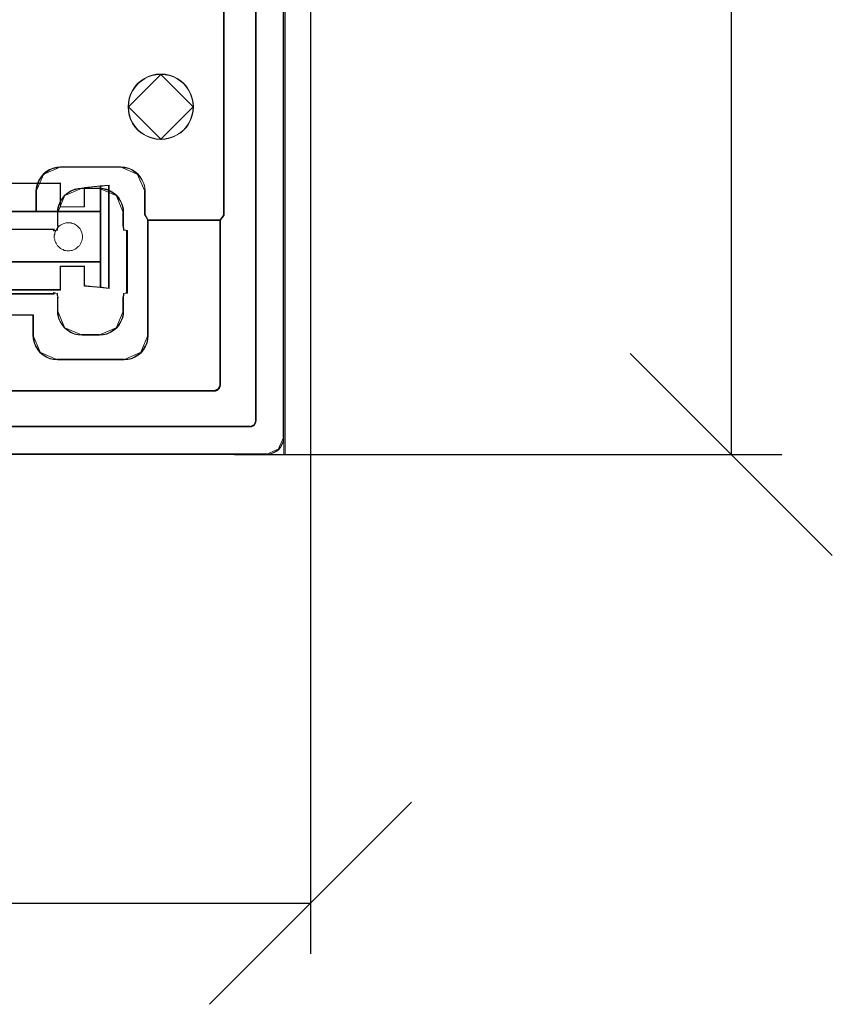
# Model space of a CAD drawing. Header units: millimetres. Extents: x -1290 to 1795, y -4192 to -1311.
# Tile 165 of 256: x 598 to 618, y -3321 to -3296. Entities that reach past the tile are written whole.
import ezdxf

# ---------------------------------------------------------------- set-up
doc = ezdxf.new("R2010")
doc.units = ezdxf.units.MM
doc.layers.add('$EL_istn', color=7, linetype='Continuous', lineweight=15)
doc.layers.add('Aparatura', color=7, linetype='Continuous', lineweight=13)
doc.styles.get("Standard").update_dxf_attribs({"font": 'ARIALN.TTF', "width": 0.8})
doc.dimstyles.new('100', dxfattribs={"dimtxt": 15, "dimasz": 10, "dimexe": 1.25, "dimexo": 0.625, "dimtad": 1, "dimdec": 0, "dimtxsty": 'Standard', "dimblk": 'OBLIQUE', "dimcen": 2.5, "dimadec": 0, "dimazin": 0, "dimtfac": 1, "dimtdec": 0, "dimtmove": 0, "dimatfit": 3, "dimldrblk": 'NONE', "dimfxl": 1, "dimarcsym": 0})

# ---------------------------------------------------------------- blocks, each defined once
blk = doc.blocks.new('_Oblique')
at = {"color": 0, "linetype": 'ByBlock', "lineweight": -2}
blk.add_line((-0.5, -0.5), (0.5, 0.5), dxfattribs=at)
blk = doc.blocks.new('*D42')
at = {"layer": '$EL_istn', "color": 0, "linetype": 'Continuous', "lineweight": -2, "ltscale": 0.1}
for p, q in [((603.973, -3229.971), (616.944, -3229.971)), ((615.694, -3229.971), (615.694, -3307.172)), ((603.412, -3307.172), (616.944, -3307.172))]:
    blk.add_line(p, q, dxfattribs=at)
at = {"layer": 'Defpoints', "color": 0}
for p in [(603.348, -3229.971), (602.787, -3307.172), (615.694, -3307.172)]:
    blk.add_point(p, dxfattribs=at)
at = {"layer": '$EL_istn', "color": 0, "linetype": 'ByBlock', "lineweight": -2, "xscale": 5, "yscale": 5, "zscale": 5}
for p, rotation in [((615.694, -3229.971), 90), ((615.694, -3307.172), 270)]:
    blk.add_blockref('_Oblique', p, dxfattribs=dict(at, rotation=rotation))
at = {"layer": '$EL_istn', "color": 0, "lineweight": 5, "insert": (610.985, -3268.572), "char_height": 8, "attachment_point": 5, "rotation": 90}
blk.add_mtext('386', dxfattribs=at)
blk = doc.blocks.new('_None')
blk = doc.blocks.new('*D43')
at = {"layer": '$EL_istn', "color": 0, "linetype": 'Continuous', "lineweight": -2, "ltscale": 0.1}
for p, q in [((605.291, -3294.716), (605.291, -3319.518)), ((518.091, -3296.815), (518.091, -3319.518)), ((518.091, -3318.268), (605.291, -3318.268))]:
    blk.add_line(p, q, dxfattribs=at)
at = {"layer": 'Defpoints', "color": 0}
for p in [(605.291, -3294.091), (518.091, -3296.19), (605.291, -3318.268)]:
    blk.add_point(p, dxfattribs=at)
at = {"layer": '$EL_istn', "color": 0, "linetype": 'ByBlock', "lineweight": -2, "xscale": 5, "yscale": 5, "zscale": 5, "rotation": 180}
blk.add_blockref('_Oblique', (518.091, -3318.268), dxfattribs=at)
at = {"layer": '$EL_istn', "color": 0, "linetype": 'ByBlock', "lineweight": -2, "xscale": 5, "yscale": 5, "zscale": 5}
blk.add_blockref('_Oblique', (605.291, -3318.268), dxfattribs=at)
at = {"layer": '$EL_istn', "color": 0, "lineweight": 5, "insert": (561.691, -3313.558), "char_height": 8, "attachment_point": 5}
blk.add_mtext('436', dxfattribs=at)

msp = doc.modelspace()

# ---------------------------------------------------------------- linework, layer by layer
at = {"layer": 'Aparatura', "lineweight": 13}
for points in [[(604.631, -3307.174), (604.631, -3229.974), (604.631, -3307.174)], [(604.664, -3307.174), (604.664, -3229.974), (604.664, -3307.174)], [(604.612, -3306.753), (604.612, -3306.753), (604.612, -3268.574), (604.612, -3244.799), (604.612, -3236.052), (604.612, -3232.24), (604.612, -3231.078), (604.612, -3230.611), (604.612, -3230.476), (604.612, -3230.422), (604.612, -3230.406), (604.612, -3230.401), (604.612, -3230.396), (604.612, -3306.753)], [(603.93, -3285.557), (603.93, -3285.557), (603.93, -3295.762), (603.93, -3302.331), (603.93, -3304.757), (603.93, -3305.817), (603.93, -3306.14), (603.93, -3306.269), (603.93, -3306.312), (603.93, -3306.323), (603.93, -3306.333), (603.93, -3285.557)], [(595.236, -3294.332), (528.071, -3294.332), (520.899, -3294.31), (520.899, -3296.193), (518.935, -3296.193), (518.8, -3296.193), (518.676, -3296.193), (518.676, -3307.174), (604.631, -3307.174), (604.631, -3294.294), (603.182, -3294.299), (602.408, -3294.31), (595.236, -3294.332)], [(595.269, -3294.331), (528.076, -3294.331), (520.904, -3294.309), (520.904, -3296.19), (518.936, -3296.19), (518.8, -3296.19), (518.68, -3296.19), (518.68, -3307.174), (604.665, -3307.174), (604.665, -3294.293), (603.215, -3294.303), (602.441, -3294.309), (595.269, -3294.331)], [(603.14, -3295.893), (603.14, -3295.899), (603.14, -3298.482), (603.14, -3300.197), (603.14, -3300.838), (603.14, -3301.113), (603.14, -3301.2), (603.14, -3301.232), (603.14, -3301.243), (603.14, -3301.248), (603.14, -3295.893)], [(601.6, -3297.764), (601.485, -3297.77), (601.38, -3297.792), (601.282, -3297.824), (601.188, -3297.874), (601.101, -3297.934), (601.018, -3298), (600.953, -3298.082), (600.892, -3298.17), (600.843, -3298.264), (600.81, -3298.362), (600.788, -3298.467), (600.783, -3298.582), (601.6, -3297.764)], [(601.184, -3299.269), (601.276, -3299.318), (601.374, -3299.351), (601.477, -3299.372), (601.591, -3299.383), (601.7, -3299.372), (601.803, -3299.351), (601.906, -3299.318), (601.998, -3299.269), (602.085, -3299.215), (602.161, -3299.144), (602.232, -3299.068), (602.286, -3298.981), (602.335, -3298.889), (602.367, -3298.786), (602.389, -3298.682), (602.4, -3298.574), (602.389, -3298.46), (602.367, -3298.356), (602.335, -3298.259), (602.286, -3298.166), (602.232, -3298.079), (602.161, -3297.998), (602.085, -3297.933), (601.998, -3297.873), (601.906, -3297.824), (601.803, -3297.791), (601.7, -3297.769), (601.591, -3297.764), (601.477, -3297.769), (601.374, -3297.791), (601.276, -3297.824), (601.184, -3297.873), (601.097, -3297.933), (601.016, -3297.998), (600.951, -3298.079), (600.891, -3298.166), (600.842, -3298.259), (600.81, -3298.356), (600.788, -3298.46), (600.783, -3298.574), (600.788, -3298.682), (600.81, -3298.786), (600.842, -3298.889), (600.891, -3298.981), (600.951, -3299.068), (601.016, -3299.144), (601.097, -3299.215), (601.184, -3299.269)], [(601.016, -3299.144), (600.951, -3299.068), (600.891, -3298.981), (600.842, -3298.889), (600.81, -3298.786), (600.788, -3298.682), (600.783, -3298.574), (600.788, -3298.46), (600.81, -3298.356), (600.842, -3298.259), (600.891, -3298.166), (600.951, -3298.079), (601.016, -3297.998), (601.097, -3297.933), (601.184, -3297.873), (601.276, -3297.824), (601.374, -3297.791), (601.477, -3297.769), (601.591, -3297.764), (601.7, -3297.769), (601.803, -3297.791), (601.906, -3297.824), (601.998, -3297.873), (602.085, -3297.933), (602.161, -3297.998), (602.232, -3298.079), (602.286, -3298.166), (602.335, -3298.259), (602.367, -3298.356), (602.389, -3298.46), (602.4, -3298.574), (602.389, -3298.682), (602.367, -3298.786), (602.335, -3298.889), (602.286, -3298.981), (602.232, -3299.068), (602.161, -3299.144), (602.085, -3299.215), (601.998, -3299.269), (601.906, -3299.318), (601.803, -3299.351), (601.7, -3299.372), (601.591, -3299.383), (601.477, -3299.372), (601.374, -3299.351), (601.276, -3299.318), (601.184, -3299.269), (601.097, -3299.215), (601.016, -3299.144)], [(601.188, -3299.262), (601.28, -3299.31), (601.376, -3299.342), (601.478, -3299.364), (601.591, -3299.375), (601.699, -3299.364), (601.801, -3299.342), (601.903, -3299.31), (601.994, -3299.262), (602.08, -3299.208), (602.155, -3299.138), (602.225, -3299.063), (602.279, -3298.977), (602.327, -3298.885), (602.36, -3298.783), (602.381, -3298.681), (602.392, -3298.573), (602.381, -3298.461), (602.36, -3298.358), (602.327, -3298.262), (602.279, -3298.17), (602.225, -3298.084), (602.155, -3298.004), (602.08, -3297.939), (601.994, -3297.88), (601.903, -3297.831), (601.801, -3297.799), (601.699, -3297.778), (601.591, -3297.772), (601.478, -3297.778), (601.376, -3297.799), (601.28, -3297.831), (601.188, -3297.88), (601.102, -3297.939), (601.022, -3298.004), (600.957, -3298.084), (600.898, -3298.17), (600.85, -3298.262), (600.818, -3298.358), (600.796, -3298.461), (600.791, -3298.573), (600.796, -3298.681), (600.818, -3298.783), (600.85, -3298.885), (600.898, -3298.977), (600.957, -3299.063), (601.022, -3299.138), (601.102, -3299.208), (601.188, -3299.262)], [(602.4, -3298.582), (602.389, -3298.467), (602.367, -3298.362), (602.334, -3298.264), (602.285, -3298.17), (602.23, -3298.082), (602.159, -3298), (602.082, -3297.934), (601.994, -3297.874), (601.901, -3297.824), (601.797, -3297.792), (601.692, -3297.77), (601.583, -3297.764), (602.4, -3298.582)], [(600.783, -3298.565), (600.788, -3298.675), (600.81, -3298.779), (600.843, -3298.883), (600.892, -3298.977), (600.953, -3299.065), (601.018, -3299.142), (601.101, -3299.213), (601.188, -3299.268), (601.282, -3299.317), (601.38, -3299.35), (601.485, -3299.372), (601.6, -3299.383), (600.783, -3298.565)], [(601.583, -3299.383), (601.692, -3299.372), (601.797, -3299.35), (601.901, -3299.317), (601.994, -3299.268), (602.082, -3299.213), (602.159, -3299.142), (602.23, -3299.065), (602.285, -3298.977), (602.334, -3298.883), (602.367, -3298.779), (602.389, -3298.675), (602.4, -3298.565), (601.583, -3299.383)], [(599.118, -3300.054), (599.018, -3300.066), (598.923, -3300.089), (598.833, -3300.125), (598.75, -3300.184), (598.677, -3300.248), (599.118, -3300.054)], [(599.101, -3300.054), (599.101, -3300.054), (599.851, -3300.054), (600.318, -3300.054), (600.492, -3300.054), (600.563, -3300.054), (600.59, -3300.054), (600.595, -3300.054), (600.601, -3300.054), (599.101, -3300.054)], [(601.025, -3300.248), (600.947, -3300.184), (600.869, -3300.125), (600.779, -3300.089), (600.684, -3300.066), (600.584, -3300.054), (601.025, -3300.248)], [(598.694, -3300.231), (598.629, -3300.304), (598.57, -3300.388), (598.535, -3300.477), (598.511, -3300.572), (598.5, -3300.673), (598.694, -3300.231)], [(601.202, -3300.673), (601.191, -3300.572), (601.167, -3300.477), (601.126, -3300.388), (601.073, -3300.304), (601.008, -3300.231), (601.202, -3300.673)], [(599.116, -3300.458), (597.892, -3300.458), (599.116, -3300.458)], [(597.892, -3301.171), (599.909, -3301.171), (600.107, -3301.171), (600.107, -3300.527), (599.705, -3300.566), (599.705, -3301.048), (599.109, -3301.048), (599.109, -3300.458), (597.892, -3300.458), (597.892, -3301.171)], [(597.892, -3301.171), (599.909, -3301.171), (600.107, -3301.171), (600.107, -3300.527), (599.705, -3300.566), (599.705, -3301.048), (599.109, -3301.048), (599.109, -3300.458), (597.892, -3300.458), (597.892, -3301.171)], [(597.892, -3301.171), (599.909, -3301.171), (600.107, -3301.171), (600.107, -3300.527), (599.705, -3300.566), (599.705, -3301.048), (599.109, -3301.048), (599.109, -3300.458), (597.892, -3300.458), (597.892, -3301.171)], [(597.892, -3301.171), (599.909, -3301.171), (600.107, -3301.171), (600.107, -3300.527), (599.705, -3300.566), (599.705, -3301.048), (599.109, -3301.048), (599.109, -3300.458), (597.892, -3300.458), (597.892, -3301.171)], [(597.899, -3301.164), (599.902, -3301.164), (600.1, -3301.164), (600.1, -3300.533), (599.7, -3300.571), (599.7, -3301.043), (599.108, -3301.043), (599.108, -3300.465), (597.899, -3300.465), (597.899, -3301.164)], [(597.899, -3301.164), (599.902, -3301.164), (600.1, -3301.164), (600.1, -3300.533), (599.7, -3300.571), (599.7, -3301.043), (599.108, -3301.043), (599.108, -3300.465), (597.899, -3300.465), (597.899, -3301.164)], [(599.1, -3300.458), (599.1, -3301.051), (599.1, -3300.458)], [(599.645, -3300.586), (599.55, -3300.592), (599.455, -3300.616), (599.36, -3300.657), (599.282, -3300.71), (599.203, -3300.775), (599.645, -3300.586)], [(599.628, -3300.586), (599.633, -3300.586), (599.823, -3300.586), (599.98, -3300.586), (600.035, -3300.586), (600.063, -3300.586), (600.069, -3300.586), (600.074, -3300.586), (599.628, -3300.586)], [(599.692, -3300.579), (600.107, -3300.525), (599.692, -3300.579)], [(599.692, -3301.051), (599.692, -3300.564), (599.692, -3301.051)], [(600.499, -3300.775), (600.42, -3300.71), (600.337, -3300.657), (600.247, -3300.616), (600.152, -3300.592), (600.057, -3300.586), (600.499, -3300.775)], [(600.314, -3300.511), (600.092, -3300.541), (600.314, -3300.511)], [(600.092, -3301.363), (600.092, -3302.21), (600.092, -3302.414), (600.092, -3303.043), (600.314, -3303.062), (600.314, -3300.511), (600.092, -3300.525), (600.092, -3301.16), (600.092, -3301.363)], [(600.092, -3301.363), (600.092, -3302.21), (600.092, -3302.414), (600.092, -3303.043), (600.314, -3303.062), (600.314, -3300.511), (600.092, -3300.525), (600.092, -3301.16), (600.092, -3301.363)], [(600.092, -3301.363), (600.092, -3302.21), (600.092, -3302.414), (600.092, -3303.043), (600.314, -3303.062), (600.314, -3300.511), (600.092, -3300.525), (600.092, -3301.16), (600.092, -3301.363)], [(600.092, -3301.363), (600.092, -3302.21), (600.092, -3302.414), (600.092, -3303.043), (600.314, -3303.062), (600.314, -3300.511), (600.092, -3300.525), (600.092, -3301.16), (600.092, -3301.363)], [(600.092, -3300.525), (600.092, -3301.171), (600.092, -3300.525)], [(600.1, -3301.366), (600.1, -3302.208), (600.1, -3302.41), (600.1, -3303.036), (600.307, -3303.055), (600.307, -3300.519), (600.1, -3300.533), (600.1, -3301.163), (600.1, -3301.366)], [(600.1, -3301.366), (600.1, -3302.208), (600.1, -3302.41), (600.1, -3303.036), (600.307, -3303.055), (600.307, -3300.519), (600.1, -3300.533), (600.1, -3301.163), (600.1, -3301.366)], [(600.299, -3300.511), (600.299, -3303.062), (600.299, -3300.511)], [(598.5, -3300.656), (598.5, -3301.173), (598.5, -3300.656)], [(599.22, -3300.758), (599.155, -3300.836), (599.102, -3300.915), (599.061, -3301.01), (599.037, -3301.105), (599.031, -3301.2), (599.22, -3300.758)], [(600.671, -3301.2), (600.665, -3301.105), (600.641, -3301.01), (600.6, -3300.915), (600.547, -3300.836), (600.482, -3300.758), (600.671, -3301.2)], [(601.185, -3300.656), (601.185, -3301.093), (601.185, -3301.193), (601.185, -3301.226), (601.185, -3301.243), (601.185, -3301.248), (601.185, -3300.656)], [(596.356, -3301.156), (596.356, -3301.156), (598.517, -3301.156), (596.356, -3301.156)], [(597.892, -3302.418), (599.909, -3302.418), (600.107, -3302.418), (600.107, -3302.213), (600.107, -3301.36), (600.107, -3301.156), (599.909, -3301.156), (597.892, -3301.156), (597.892, -3302.418)], [(597.892, -3302.418), (599.909, -3302.418), (600.107, -3302.418), (600.107, -3302.213), (600.107, -3301.36), (600.107, -3301.156), (599.909, -3301.156), (597.892, -3301.156), (597.892, -3302.418)], [(597.892, -3302.418), (599.909, -3302.418), (600.107, -3302.418), (600.107, -3302.213), (600.107, -3301.36), (600.107, -3301.156), (599.909, -3301.156), (597.892, -3301.156), (597.892, -3302.418)], [(599.909, -3302.418), (600.107, -3302.418), (600.107, -3302.213), (600.107, -3301.36), (600.107, -3301.156), (599.909, -3301.156), (597.892, -3301.156), (597.892, -3302.418), (599.909, -3302.418)], [(599.031, -3301.183), (599.031, -3301.188), (599.031, -3301.352), (599.031, -3301.46), (599.031, -3301.499), (599.031, -3301.516), (599.031, -3301.522), (599.031, -3301.528), (599.031, -3301.183)], [(600.654, -3301.528), (600.654, -3301.522), (600.654, -3301.352), (600.654, -3301.251), (600.654, -3301.211), (600.654, -3301.194), (600.654, -3301.188), (600.654, -3301.183), (600.654, -3301.528)], [(601.185, -3301.231), (601.277, -3301.383), (601.185, -3301.231)], [(603.049, -3301.383), (603.049, -3301.376), (603.106, -3301.304), (603.138, -3301.262), (603.151, -3301.243), (603.158, -3301.237), (603.158, -3301.231), (603.049, -3301.383)], [(599.3, -3302.134), (599.276, -3302.134), (599.241, -3302.129), (599.202, -3302.124), (599.172, -3302.104), (599.138, -3302.094), (599.113, -3302.075), (599.084, -3302.055), (599.059, -3302.03), (599.039, -3302.011), (599.02, -3301.981), (599, -3301.947), (598.985, -3301.922), (598.971, -3301.888), (598.966, -3301.853), (598.956, -3301.819), (598.956, -3301.779), (598.956, -3301.745), (598.966, -3301.72), (598.971, -3301.686), (598.985, -3301.651), (599, -3301.627), (599.02, -3301.592), (599.039, -3301.573), (599.059, -3301.543), (599.084, -3301.518), (599.113, -3301.499), (599.138, -3301.479), (599.172, -3301.464), (599.202, -3301.459), (599.241, -3301.445), (599.276, -3301.44), (599.3, -3301.44), (599.335, -3301.44), (599.369, -3301.445), (599.399, -3301.459), (599.443, -3301.464), (599.468, -3301.479), (599.497, -3301.499), (599.522, -3301.518), (599.546, -3301.543), (599.576, -3301.573), (599.596, -3301.592), (599.61, -3301.627), (599.62, -3301.651), (599.635, -3301.686), (599.645, -3301.72), (599.65, -3301.745), (599.65, -3301.779), (599.65, -3301.819), (599.645, -3301.853), (599.635, -3301.888), (599.62, -3301.922), (599.61, -3301.947), (599.596, -3301.981), (599.576, -3302.011), (599.546, -3302.03), (599.522, -3302.055), (599.497, -3302.075), (599.468, -3302.094), (599.443, -3302.104), (599.399, -3302.124), (599.369, -3302.129), (599.335, -3302.134), (599.3, -3302.134)], [(599.3, -3302.134), (599.276, -3302.134), (599.241, -3302.129), (599.202, -3302.124), (599.172, -3302.104), (599.138, -3302.094), (599.113, -3302.075), (599.084, -3302.055), (599.059, -3302.03), (599.039, -3302.011), (599.02, -3301.981), (599, -3301.947), (598.985, -3301.922), (598.971, -3301.888), (598.966, -3301.853), (598.956, -3301.819), (598.956, -3301.779), (598.956, -3301.745), (598.966, -3301.72), (598.971, -3301.686), (598.985, -3301.651), (599, -3301.627), (599.02, -3301.592), (599.039, -3301.573), (599.059, -3301.543), (599.084, -3301.518), (599.113, -3301.499), (599.138, -3301.479), (599.172, -3301.464), (599.202, -3301.459), (599.241, -3301.445), (599.276, -3301.44), (599.3, -3301.44), (599.335, -3301.44), (599.369, -3301.445), (599.399, -3301.459), (599.443, -3301.464), (599.468, -3301.479), (599.497, -3301.499), (599.522, -3301.518), (599.546, -3301.543), (599.576, -3301.573), (599.596, -3301.592), (599.61, -3301.627), (599.62, -3301.651), (599.635, -3301.686), (599.645, -3301.72), (599.65, -3301.745), (599.65, -3301.779), (599.65, -3301.819), (599.645, -3301.853), (599.635, -3301.888), (599.62, -3301.922), (599.61, -3301.947), (599.596, -3301.981), (599.576, -3302.011), (599.546, -3302.03), (599.522, -3302.055), (599.497, -3302.075), (599.468, -3302.094), (599.443, -3302.104), (599.399, -3302.124), (599.369, -3302.129), (599.335, -3302.134), (599.3, -3302.134)], [(599.3, -3302.134), (599.276, -3302.134), (599.241, -3302.129), (599.202, -3302.124), (599.172, -3302.104), (599.138, -3302.094), (599.113, -3302.075), (599.084, -3302.055), (599.059, -3302.03), (599.039, -3302.011), (599.02, -3301.981), (599, -3301.947), (598.985, -3301.922), (598.971, -3301.888), (598.966, -3301.853), (598.956, -3301.819), (598.956, -3301.779), (598.956, -3301.745), (598.966, -3301.72), (598.971, -3301.686), (598.985, -3301.651), (599, -3301.627), (599.02, -3301.592), (599.039, -3301.573), (599.059, -3301.543), (599.084, -3301.518), (599.113, -3301.499), (599.138, -3301.479), (599.172, -3301.464), (599.202, -3301.459), (599.241, -3301.445), (599.276, -3301.44), (599.3, -3301.44), (599.335, -3301.44), (599.369, -3301.445), (599.399, -3301.459), (599.443, -3301.464), (599.468, -3301.479), (599.497, -3301.499), (599.522, -3301.518), (599.546, -3301.543), (599.576, -3301.573), (599.596, -3301.592), (599.61, -3301.627), (599.62, -3301.651), (599.635, -3301.686), (599.645, -3301.72), (599.65, -3301.745), (599.65, -3301.779), (599.65, -3301.819), (599.645, -3301.853), (599.635, -3301.888), (599.62, -3301.922), (599.61, -3301.947), (599.596, -3301.981), (599.576, -3302.011), (599.546, -3302.03), (599.522, -3302.055), (599.497, -3302.075), (599.468, -3302.094), (599.443, -3302.104), (599.399, -3302.124), (599.369, -3302.129), (599.335, -3302.134), (599.3, -3302.134)], [(599.497, -3302.075), (599.468, -3302.094), (599.443, -3302.104), (599.399, -3302.124), (599.369, -3302.129), (599.335, -3302.134), (599.3, -3302.134), (599.276, -3302.134), (599.241, -3302.129), (599.202, -3302.124), (599.172, -3302.104), (599.138, -3302.094), (599.113, -3302.075), (599.084, -3302.055), (599.059, -3302.03), (599.039, -3302.011), (599.02, -3301.981), (599, -3301.947), (598.985, -3301.922), (598.971, -3301.888), (598.966, -3301.853), (598.956, -3301.819), (598.956, -3301.779), (598.956, -3301.745), (598.966, -3301.72), (598.971, -3301.686), (598.985, -3301.651), (599, -3301.627), (599.02, -3301.592), (599.039, -3301.573), (599.059, -3301.543), (599.084, -3301.518), (599.113, -3301.499), (599.138, -3301.479), (599.172, -3301.464), (599.202, -3301.459), (599.241, -3301.445), (599.276, -3301.44), (599.3, -3301.44), (599.335, -3301.44), (599.369, -3301.445), (599.399, -3301.459), (599.443, -3301.464), (599.468, -3301.479), (599.497, -3301.499), (599.522, -3301.518), (599.546, -3301.543), (599.576, -3301.573), (599.596, -3301.592), (599.61, -3301.627), (599.62, -3301.651), (599.635, -3301.686), (599.645, -3301.72), (599.65, -3301.745), (599.65, -3301.779), (599.65, -3301.819), (599.645, -3301.853), (599.635, -3301.888), (599.62, -3301.922), (599.61, -3301.947), (599.596, -3301.981), (599.576, -3302.011), (599.546, -3302.03), (599.522, -3302.055), (599.497, -3302.075)], [(599.049, -3301.511), (599.049, -3301.511), (599.026, -3301.58), (599.026, -3301.611), (599.026, -3301.617), (599.026, -3301.63), (599.049, -3301.511)], [(600.654, -3301.511), (600.654, -3301.517), (600.676, -3301.599), (600.676, -3301.617), (600.676, -3301.624), (600.676, -3301.63), (600.654, -3301.511)], [(601.261, -3304.231), (601.261, -3304.226), (601.261, -3302.863), (601.261, -3301.933), (601.261, -3301.587), (601.261, -3301.436), (601.261, -3301.393), (601.261, -3301.371), (601.261, -3301.366), (601.261, -3301.366), (601.261, -3304.231)], [(603.066, -3301.366), (603.066, -3301.366), (602.166, -3301.366), (601.602, -3301.366), (601.396, -3301.366), (601.304, -3301.366), (601.277, -3301.366), (601.266, -3301.366), (601.261, -3301.366), (603.066, -3301.366)], [(603.049, -3305.446), (603.049, -3305.446), (603.049, -3303.406), (603.049, -3302.132), (603.049, -3301.668), (603.049, -3301.463), (603.049, -3301.398), (603.049, -3301.376), (603.049, -3301.366), (603.049, -3301.366), (603.049, -3305.446)], [(596.356, -3301.597), (596.356, -3301.597), (598.957, -3301.597), (596.356, -3301.597)], [(598.94, -3301.641), (598.94, -3301.641), (598.94, -3301.614), (598.94, -3301.605), (598.94, -3301.597), (598.94, -3301.641)], [(599.043, -3301.613), (599.03, -3301.613), (598.992, -3301.627), (598.959, -3301.641), (598.946, -3301.641), (598.94, -3301.641), (599.043, -3301.613)], [(600.659, -3301.613), (600.665, -3301.613), (600.762, -3301.641), (600.659, -3301.613)], [(600.745, -3303.183), (600.745, -3303.183), (600.745, -3302.45), (600.745, -3301.939), (600.745, -3301.749), (600.745, -3301.667), (600.745, -3301.64), (600.745, -3301.629), (600.745, -3301.624), (600.745, -3303.183)], [(597.892, -3302.402), (597.892, -3303.106), (599.109, -3303.106), (599.109, -3302.515), (599.705, -3302.515), (599.705, -3303.007), (600.107, -3303.042), (600.107, -3302.402), (599.909, -3302.402), (597.892, -3302.402)], [(597.892, -3302.402), (597.892, -3303.106), (599.109, -3303.106), (599.109, -3302.515), (599.705, -3302.515), (599.705, -3303.007), (600.107, -3303.042), (600.107, -3302.402), (599.909, -3302.402), (597.892, -3302.402)], [(597.892, -3302.402), (597.892, -3303.106), (599.109, -3303.106), (599.109, -3302.515), (599.705, -3302.515), (599.705, -3303.007), (600.107, -3303.042), (600.107, -3302.402), (599.909, -3302.402), (597.892, -3302.402)], [(600.107, -3302.402), (599.909, -3302.402), (597.892, -3302.402), (597.892, -3303.106), (599.109, -3303.106), (599.109, -3302.515), (599.705, -3302.515), (599.705, -3303.007), (600.107, -3303.042), (600.107, -3302.402)], [(597.899, -3302.41), (597.899, -3303.098), (599.108, -3303.098), (599.108, -3302.52), (599.7, -3302.52), (599.7, -3303.002), (600.1, -3303.035), (600.1, -3302.41), (599.902, -3302.41), (597.899, -3302.41)], [(600.1, -3302.41), (599.902, -3302.41), (597.899, -3302.41), (597.899, -3303.098), (599.108, -3303.098), (599.108, -3302.52), (599.7, -3302.52), (599.7, -3303.002), (600.1, -3303.035), (600.1, -3302.41)], [(599.1, -3302.513), (599.1, -3303.106), (599.1, -3302.513)], [(599.1, -3302.513), (599.708, -3302.513), (599.1, -3302.513)], [(599.692, -3303.009), (599.692, -3302.513), (599.692, -3303.009)], [(600.092, -3302.402), (600.092, -3303.043), (600.092, -3302.402)], [(600.107, -3303.043), (599.692, -3302.994), (600.107, -3303.043)], [(600.314, -3303.062), (600.092, -3303.028), (600.314, -3303.062)], [(598.957, -3303.193), (597.032, -3303.193), (596.589, -3303.193), (596.448, -3303.193), (596.383, -3303.193), (596.367, -3303.193), (596.362, -3303.193), (596.356, -3303.193), (598.957, -3303.193)], [(597.892, -3303.09), (599.116, -3303.09), (597.892, -3303.09)], [(598.94, -3303.166), (598.946, -3303.166), (599.043, -3303.194), (598.94, -3303.166)], [(598.94, -3303.166), (598.94, -3303.166), (598.94, -3303.193), (598.94, -3303.202), (598.94, -3303.21), (598.94, -3303.21), (598.94, -3303.21), (598.94, -3303.21), (598.94, -3303.166)], [(599.049, -3303.296), (599.049, -3303.296), (599.026, -3303.227), (599.026, -3303.196), (599.026, -3303.183), (599.026, -3303.177), (599.049, -3303.296)], [(599.031, -3303.279), (599.031, -3303.285), (599.031, -3303.454), (599.031, -3303.556), (599.031, -3303.596), (599.031, -3303.613), (599.031, -3303.619), (599.031, -3303.624), (599.031, -3303.279)], [(600.654, -3303.296), (600.654, -3303.29), (600.676, -3303.208), (600.676, -3303.19), (600.676, -3303.183), (600.676, -3303.177), (600.654, -3303.296)], [(600.654, -3303.624), (600.654, -3303.37), (600.654, -3303.313), (600.654, -3303.29), (600.654, -3303.285), (600.654, -3303.279), (600.654, -3303.624)], [(600.659, -3303.194), (600.665, -3303.194), (600.71, -3303.18), (600.742, -3303.166), (600.755, -3303.166), (600.762, -3303.166), (600.659, -3303.194)], [(598.442, -3303.714), (596.898, -3303.714), (596.546, -3303.714), (596.427, -3303.714), (596.378, -3303.714), (596.367, -3303.714), (596.356, -3303.714), (596.356, -3303.714), (598.442, -3303.714)], [(598.424, -3303.714), (598.424, -3303.72), (598.424, -3303.97), (598.424, -3304.131), (598.424, -3304.193), (598.424, -3304.215), (598.424, -3304.226), (598.424, -3304.231), (598.424, -3303.714)], [(599.031, -3303.607), (599.037, -3303.702), (599.061, -3303.797), (599.102, -3303.887), (599.155, -3303.971), (599.22, -3304.049), (599.031, -3303.607)], [(600.482, -3304.049), (600.547, -3303.971), (600.6, -3303.887), (600.641, -3303.797), (600.665, -3303.702), (600.671, -3303.607), (600.482, -3304.049)], [(598.424, -3304.215), (598.43, -3304.31), (598.454, -3304.405), (598.495, -3304.494), (598.549, -3304.578), (598.614, -3304.656), (598.424, -3304.215)], [(599.203, -3304.032), (599.282, -3304.097), (599.36, -3304.15), (599.455, -3304.191), (599.55, -3304.215), (599.645, -3304.221), (599.203, -3304.032)], [(599.628, -3304.204), (599.633, -3304.204), (599.823, -3304.204), (599.98, -3304.204), (600.035, -3304.204), (600.063, -3304.204), (600.069, -3304.204), (600.074, -3304.204), (599.628, -3304.204)], [(600.057, -3304.221), (600.152, -3304.215), (600.247, -3304.191), (600.337, -3304.15), (600.42, -3304.097), (600.499, -3304.032), (600.057, -3304.221)], [(601.089, -3304.656), (601.153, -3304.578), (601.207, -3304.494), (601.248, -3304.405), (601.271, -3304.31), (601.277, -3304.215), (601.089, -3304.656)], [(598.596, -3304.639), (598.675, -3304.704), (598.758, -3304.757), (598.848, -3304.799), (598.943, -3304.822), (599.038, -3304.828), (598.596, -3304.639)], [(600.664, -3304.828), (600.759, -3304.822), (600.854, -3304.799), (600.944, -3304.757), (601.028, -3304.704), (601.106, -3304.639), (600.664, -3304.828)], [(599.021, -3304.811), (599.026, -3304.811), (599.802, -3304.811), (600.345, -3304.811), (600.546, -3304.811), (600.638, -3304.811), (600.665, -3304.811), (600.676, -3304.811), (600.681, -3304.811), (599.021, -3304.811)], [(603.001, -3305.559), (603.037, -3305.522), (603.059, -3305.479), (603.066, -3305.429), (603.001, -3305.559)], [(602.905, -3305.591), (520.418, -3305.591), (602.905, -3305.591)], [(602.888, -3305.608), (602.937, -3305.6), (602.981, -3305.579), (603.018, -3305.542), (602.888, -3305.608)], [(603.774, -3306.489), (603.817, -3306.482), (603.861, -3306.459), (603.904, -3306.429), (603.774, -3306.489)], [(603.887, -3306.446), (603.917, -3306.403), (603.939, -3306.36), (603.947, -3306.316), (603.887, -3306.446)], [(586.661, -3306.472), (603.791, -3306.472), (586.661, -3306.472)], [(604.488, -3307.048), (604.537, -3306.997), (604.574, -3306.935), (604.605, -3306.872), (604.623, -3306.804), (604.629, -3306.735), (604.488, -3307.048)], [(518.676, -3307.174), (604.631, -3307.174), (518.676, -3307.174)], [(518.68, -3307.174), (604.665, -3307.174), (518.68, -3307.174)], [(519.113, -3307.155), (519.113, -3307.155), (561.307, -3307.155), (588.002, -3307.155), (597.839, -3307.155), (602.131, -3307.155), (603.442, -3307.155), (603.969, -3307.155), (604.124, -3307.155), (604.183, -3307.155), (604.2, -3307.155), (604.205, -3307.155), (604.21, -3307.155), (519.113, -3307.155)], [(604.193, -3307.172), (604.261, -3307.166), (604.329, -3307.147), (604.392, -3307.117), (604.454, -3307.08), (604.506, -3307.031), (604.193, -3307.172)]]:
    msp.add_lwpolyline(points, close=True, dxfattribs=at)
for points in [[(603.947, -3230.815), (603.947, -3249.547), (603.947, -3267.23), (603.947, -3285.569), (603.947, -3285.569), (603.947, -3295.769), (603.947, -3302.333), (603.947, -3304.758), (603.947, -3305.817), (603.947, -3306.14), (603.947, -3306.269), (603.947, -3306.312), (603.947, -3306.323), (603.947, -3306.333), (603.942, -3306.371), (603.925, -3306.409), (603.904, -3306.446), (603.866, -3306.468), (603.829, -3306.484), (603.791, -3306.489), (586.938, -3306.489), (563.171, -3306.489), (539.135, -3306.489)], [(538.684, -3306.489), (562.677, -3306.489), (563.171, -3306.489), (586.938, -3306.489), (603.791, -3306.489), (603.829, -3306.484), (603.866, -3306.468), (603.904, -3306.446), (603.925, -3306.409), (603.942, -3306.371), (603.947, -3306.333), (603.947, -3306.323), (603.947, -3306.312), (603.947, -3306.269), (603.947, -3306.14), (603.947, -3305.817), (603.947, -3304.758), (603.947, -3302.333), (603.947, -3295.769), (603.947, -3285.569), (603.947, -3285.569), (603.947, -3267.558)], [(561.307, -3307.172), (588.002, -3307.172), (597.839, -3307.172), (602.131, -3307.172), (603.442, -3307.172), (603.968, -3307.172), (604.124, -3307.172), (604.183, -3307.172), (604.199, -3307.172), (604.205, -3307.172), (604.21, -3307.172), (604.275, -3307.167), (604.339, -3307.15), (604.398, -3307.124), (604.457, -3307.091), (604.506, -3307.048), (604.549, -3307), (604.581, -3306.941), (604.608, -3306.882), (604.624, -3306.817), (604.629, -3306.753), (604.629, -3306.753), (604.629, -3268.574)], [(603.158, -3295.914), (603.158, -3298.489), (603.158, -3300.199), (603.158, -3300.839), (603.158, -3301.113), (603.158, -3301.199), (603.158, -3301.231), (603.158, -3301.242), (603.158, -3301.247), (603.158, -3301.253), (603.152, -3301.258), (603.141, -3301.274), (603.115, -3301.312), (603.066, -3301.376), (603.066, -3301.382), (603.066, -3301.382), (603.066, -3301.393), (603.066, -3301.414), (603.066, -3301.479), (603.066, -3301.683), (603.066, -3302.145), (603.066, -3303.414), (603.066, -3305.446), (603.066, -3305.446), (603.061, -3305.489), (603.045, -3305.527), (603.018, -3305.559), (602.986, -3305.586), (602.948, -3305.602), (602.905, -3305.608), (520.418, -3305.608)], [(596.372, -3301.17), (598.516, -3301.17), (598.516, -3300.67), (598.527, -3300.573), (598.548, -3300.481), (598.58, -3300.395), (598.634, -3300.315), (598.693, -3300.245), (598.763, -3300.185), (598.844, -3300.132), (598.93, -3300.099), (599.021, -3300.078), (599.118, -3300.067), (599.118, -3300.067), (599.859, -3300.067), (600.321, -3300.067), (600.493, -3300.067), (600.563, -3300.067), (600.59, -3300.067), (600.595, -3300.067), (600.6, -3300.067), (600.697, -3300.078), (600.788, -3300.099), (600.874, -3300.132), (600.95, -3300.185), (601.025, -3300.245), (601.084, -3300.315), (601.132, -3300.395), (601.17, -3300.481), (601.191, -3300.573), (601.202, -3300.67), (601.202, -3301.095), (601.202, -3301.192), (601.202, -3301.224), (601.202, -3301.24), (601.202, -3301.245), (601.277, -3301.38), (601.283, -3301.38), (601.293, -3301.38), (601.32, -3301.38), (601.412, -3301.38), (601.616, -3301.38), (602.174, -3301.38), (603.066, -3301.38), (603.066, -3301.38), (603.066, -3301.374), (603.115, -3301.31), (603.141, -3301.272), (603.152, -3301.256), (603.158, -3301.251), (603.158, -3301.245), (603.158, -3301.24), (603.158, -3301.229), (603.158, -3301.197), (603.158, -3301.111), (603.158, -3300.836), (603.158, -3300.196), (603.158, -3298.485), (603.158, -3295.908)], [(596.899, -3303.728), (598.434, -3303.728), (598.434, -3303.733), (598.434, -3303.976), (598.434, -3304.132), (598.434, -3304.192), (598.434, -3304.213), (598.434, -3304.224), (598.434, -3304.229), (598.439, -3304.321), (598.461, -3304.413), (598.498, -3304.499), (598.547, -3304.58), (598.606, -3304.656), (598.681, -3304.715), (598.762, -3304.763), (598.848, -3304.801), (598.94, -3304.823), (599.032, -3304.828), (599.037, -3304.828), (599.807, -3304.828), (600.346, -3304.828), (600.545, -3304.828), (600.636, -3304.828), (600.663, -3304.828), (600.674, -3304.828), (600.68, -3304.828), (600.771, -3304.823), (600.863, -3304.801), (600.949, -3304.763), (601.03, -3304.715), (601.105, -3304.656), (601.164, -3304.58), (601.213, -3304.499), (601.25, -3304.413), (601.272, -3304.321), (601.277, -3304.229), (601.277, -3304.224), (601.277, -3302.865), (601.277, -3301.937), (601.277, -3301.591), (601.277, -3301.44), (601.277, -3301.397), (601.277, -3301.376), (601.277, -3301.37), (601.277, -3301.37), (601.202, -3301.235), (601.202, -3301.23), (601.202, -3301.214), (601.202, -3301.181), (601.202, -3301.084), (601.202, -3300.658), (601.191, -3300.561), (601.17, -3300.469), (601.132, -3300.383), (601.083, -3300.302), (601.024, -3300.232), (600.949, -3300.173), (600.873, -3300.119), (600.787, -3300.086), (600.696, -3300.065), (600.599, -3300.054), (600.593, -3300.054), (600.588, -3300.054), (600.561, -3300.054), (600.491, -3300.054), (600.319, -3300.054), (599.856, -3300.054), (599.112, -3300.054), (599.112, -3300.054), (599.015, -3300.065), (598.924, -3300.086), (598.838, -3300.119), (598.757, -3300.173), (598.687, -3300.232), (598.628, -3300.302), (598.574, -3300.383), (598.574, -3300.383), (598.541, -3300.469), (598.52, -3300.561), (598.509, -3300.658), (598.509, -3301.16), (596.36, -3301.16)], [(596.359, -3301.601), (598.951, -3301.601), (598.951, -3301.607), (598.951, -3301.612), (598.951, -3301.628), (598.951, -3301.628), (598.957, -3301.628), (598.967, -3301.628), (598.994, -3301.623), (599.027, -3301.618), (599.037, -3301.618), (599.037, -3301.607), (599.037, -3301.601), (599.037, -3301.574), (599.043, -3301.515), (599.043, -3301.515), (599.043, -3301.51), (599.043, -3301.504), (599.043, -3301.488), (599.043, -3301.45), (599.043, -3301.348), (599.043, -3301.191), (599.043, -3301.186), (599.048, -3301.094), (599.07, -3301.002), (599.107, -3300.91), (599.156, -3300.834), (599.215, -3300.759), (599.291, -3300.699), (599.366, -3300.651), (599.458, -3300.613), (599.549, -3300.591), (599.641, -3300.586), (599.646, -3300.586), (599.83, -3300.586), (599.98, -3300.586), (600.034, -3300.586), (600.061, -3300.586), (600.067, -3300.586), (600.072, -3300.586), (600.164, -3300.591), (600.255, -3300.613), (600.341, -3300.651), (600.341, -3300.651), (600.422, -3300.699), (600.498, -3300.759), (600.557, -3300.834), (600.605, -3300.91), (600.643, -3301.002), (600.665, -3301.094), (600.67, -3301.186), (600.67, -3301.191), (600.67, -3301.196), (600.67, -3301.213), (600.67, -3301.25), (600.67, -3301.348), (600.67, -3301.51), (600.67, -3301.515), (600.67, -3301.52), (600.676, -3301.591), (600.676, -3301.607), (600.676, -3301.612), (600.676, -3301.618), (600.681, -3301.618), (600.762, -3301.628), (600.762, -3301.634), (600.762, -3301.645), (600.762, -3301.672), (600.762, -3301.753), (600.762, -3301.942), (600.762, -3302.449), (600.762, -3303.178), (600.762, -3303.178), (600.756, -3303.178), (600.746, -3303.178), (600.719, -3303.184), (600.681, -3303.189), (600.676, -3303.189), (600.676, -3303.195), (600.676, -3303.2), (600.676, -3303.216), (600.67, -3303.286), (600.67, -3303.292), (600.67, -3303.297), (600.67, -3303.303), (600.67, -3303.324), (600.67, -3303.378), (600.67, -3303.621), (600.665, -3303.713), (600.643, -3303.805), (600.605, -3303.891), (600.557, -3303.972), (600.498, -3304.048), (600.422, -3304.107), (600.341, -3304.156), (600.255, -3304.194), (600.164, -3304.215), (600.072, -3304.221), (600.067, -3304.221), (600.061, -3304.221), (600.034, -3304.221), (599.98, -3304.221), (599.83, -3304.221), (599.646, -3304.221), (599.641, -3304.221), (599.549, -3304.215), (599.458, -3304.194), (599.366, -3304.156), (599.291, -3304.107), (599.215, -3304.048), (599.156, -3303.972), (599.107, -3303.891), (599.07, -3303.805), (599.048, -3303.713), (599.043, -3303.621), (599.043, -3303.616), (599.043, -3303.61), (599.043, -3303.594), (599.043, -3303.556), (599.043, -3303.459), (599.043, -3303.297), (599.043, -3303.292), (599.043, -3303.292), (599.037, -3303.232), (599.037, -3303.205), (599.037, -3303.195), (599.037, -3303.189), (598.957, -3303.178), (598.951, -3303.178), (598.951, -3303.178), (598.951, -3303.195), (598.951, -3303.2), (598.951, -3303.205), (598.951, -3303.205), (598.951, -3303.205), (598.951, -3303.205), (597.033, -3303.205)], [(597.033, -3303.205), (598.951, -3303.205), (598.951, -3303.205), (598.951, -3303.205), (598.951, -3303.205), (598.951, -3303.2), (598.951, -3303.195), (598.951, -3303.178), (598.951, -3303.178), (598.957, -3303.178), (599.037, -3303.189), (599.037, -3303.195), (599.037, -3303.205), (599.037, -3303.232), (599.043, -3303.292), (599.043, -3303.292), (599.043, -3303.297), (599.043, -3303.459), (599.043, -3303.556), (599.043, -3303.594), (599.043, -3303.61), (599.043, -3303.616), (599.043, -3303.621), (599.048, -3303.713), (599.07, -3303.805), (599.107, -3303.891), (599.156, -3303.972), (599.215, -3304.048), (599.291, -3304.107), (599.366, -3304.156), (599.458, -3304.194), (599.549, -3304.215), (599.641, -3304.221), (599.646, -3304.221), (599.83, -3304.221), (599.98, -3304.221), (600.034, -3304.221), (600.061, -3304.221), (600.067, -3304.221), (600.072, -3304.221), (600.164, -3304.215), (600.255, -3304.194), (600.341, -3304.156), (600.422, -3304.107), (600.498, -3304.048), (600.557, -3303.972), (600.605, -3303.891), (600.643, -3303.805), (600.665, -3303.713), (600.67, -3303.621), (600.67, -3303.378), (600.67, -3303.324), (600.67, -3303.303), (600.67, -3303.297), (600.67, -3303.292), (600.67, -3303.286), (600.676, -3303.216), (600.676, -3303.2), (600.676, -3303.195), (600.676, -3303.189), (600.681, -3303.189), (600.719, -3303.184), (600.746, -3303.178), (600.756, -3303.178), (600.762, -3303.178), (600.762, -3303.178), (600.762, -3302.449), (600.762, -3301.942), (600.762, -3301.753), (600.762, -3301.672), (600.762, -3301.645), (600.762, -3301.634), (600.762, -3301.628), (600.681, -3301.618), (600.676, -3301.618), (600.676, -3301.612), (600.676, -3301.607), (600.676, -3301.591), (600.67, -3301.52), (600.67, -3301.515), (600.67, -3301.51), (600.67, -3301.348), (600.67, -3301.25), (600.67, -3301.213), (600.67, -3301.196), (600.67, -3301.191), (600.67, -3301.186), (600.665, -3301.094), (600.643, -3301.002), (600.605, -3300.91), (600.557, -3300.834), (600.498, -3300.759), (600.422, -3300.699), (600.422, -3300.699), (600.341, -3300.651), (600.255, -3300.613), (600.164, -3300.591), (600.072, -3300.586), (600.067, -3300.586), (600.061, -3300.586), (600.034, -3300.586), (599.98, -3300.586), (599.83, -3300.586), (599.646, -3300.586), (599.641, -3300.586), (599.549, -3300.591), (599.458, -3300.613), (599.366, -3300.651), (599.291, -3300.699), (599.215, -3300.759), (599.156, -3300.834), (599.107, -3300.91), (599.07, -3301.002), (599.048, -3301.094), (599.043, -3301.186), (599.043, -3301.191), (599.043, -3301.348), (599.043, -3301.45), (599.043, -3301.488), (599.043, -3301.504), (599.043, -3301.51), (599.043, -3301.515), (599.043, -3301.515), (599.037, -3301.574), (599.037, -3301.601), (599.037, -3301.607), (599.037, -3301.618), (599.027, -3301.618), (598.994, -3301.623), (598.967, -3301.628), (598.957, -3301.628), (598.951, -3301.628), (598.951, -3301.628), (598.951, -3301.612), (598.951, -3301.607), (598.951, -3301.601), (596.359, -3301.601)], [(597.036, -3303.202), (598.949, -3303.202), (598.949, -3303.202), (598.949, -3303.202), (598.949, -3303.202), (598.949, -3303.196), (598.949, -3303.191), (598.949, -3303.175), (598.949, -3303.175), (598.954, -3303.175), (599.035, -3303.186), (599.035, -3303.191), (599.035, -3303.202), (599.035, -3303.229), (599.04, -3303.288), (599.04, -3303.288), (599.04, -3303.293), (599.04, -3303.454), (599.04, -3303.551), (599.04, -3303.589), (599.04, -3303.605), (599.04, -3303.61), (599.04, -3303.616), (599.045, -3303.707), (599.067, -3303.798), (599.104, -3303.884), (599.153, -3303.965), (599.212, -3304.04), (599.287, -3304.1), (599.362, -3304.148), (599.454, -3304.186), (599.545, -3304.207), (599.636, -3304.212), (599.642, -3304.212), (599.824, -3304.212), (599.975, -3304.212), (600.028, -3304.212), (600.055, -3304.212), (600.061, -3304.212), (600.066, -3304.212), (600.157, -3304.207), (600.249, -3304.186), (600.335, -3304.148), (600.415, -3304.1), (600.49, -3304.04), (600.549, -3303.965), (600.598, -3303.884), (600.635, -3303.798), (600.657, -3303.707), (600.662, -3303.616), (600.662, -3303.374), (600.662, -3303.32), (600.662, -3303.299), (600.662, -3303.293), (600.662, -3303.288), (600.662, -3303.282), (600.668, -3303.213), (600.668, -3303.196), (600.668, -3303.191), (600.668, -3303.186), (600.673, -3303.186), (600.711, -3303.18), (600.737, -3303.175), (600.748, -3303.175), (600.754, -3303.175), (600.754, -3303.175), (600.754, -3302.449), (600.754, -3301.944), (600.754, -3301.756), (600.754, -3301.675), (600.754, -3301.648), (600.754, -3301.638), (600.754, -3301.632), (600.673, -3301.621), (600.668, -3301.621), (600.668, -3301.616), (600.668, -3301.611), (600.668, -3301.595), (600.662, -3301.525), (600.662, -3301.519), (600.662, -3301.514), (600.662, -3301.353), (600.662, -3301.256), (600.662, -3301.218), (600.662, -3301.202), (600.662, -3301.197), (600.662, -3301.191), (600.657, -3301.1), (600.635, -3301.009), (600.598, -3300.917), (600.549, -3300.842), (600.49, -3300.767), (600.415, -3300.708), (600.415, -3300.708), (600.335, -3300.659), (600.249, -3300.622), (600.157, -3300.6), (600.066, -3300.595), (600.061, -3300.595), (600.055, -3300.595), (600.028, -3300.595), (599.975, -3300.595), (599.824, -3300.595), (599.642, -3300.595), (599.636, -3300.595), (599.545, -3300.6), (599.454, -3300.622), (599.362, -3300.659), (599.287, -3300.708), (599.212, -3300.767), (599.153, -3300.842), (599.104, -3300.917), (599.067, -3301.009), (599.045, -3301.1), (599.04, -3301.191), (599.04, -3301.197), (599.04, -3301.353), (599.04, -3301.455), (599.04, -3301.492), (599.04, -3301.509), (599.04, -3301.514), (599.04, -3301.519), (599.04, -3301.519), (599.035, -3301.578), (599.035, -3301.605), (599.035, -3301.611), (599.035, -3301.621), (599.024, -3301.621), (598.992, -3301.627), (598.965, -3301.632), (598.954, -3301.632), (598.949, -3301.632), (598.949, -3301.632), (598.949, -3301.616), (598.949, -3301.611), (598.949, -3301.605), (596.365, -3301.605)], [(520.418, -3305.608), (602.905, -3305.608), (602.948, -3305.602), (602.986, -3305.586), (603.018, -3305.559), (603.045, -3305.527), (603.061, -3305.489), (603.066, -3305.446), (603.066, -3305.446), (603.066, -3303.406), (603.066, -3302.132), (603.066, -3301.668), (603.066, -3301.463), (603.066, -3301.398), (603.066, -3301.376), (603.066, -3301.366), (603.066, -3301.366), (603.066, -3301.366), (602.174, -3301.366), (601.616, -3301.366), (601.411, -3301.366), (601.32, -3301.366), (601.293, -3301.366), (601.283, -3301.366), (601.277, -3301.366), (601.277, -3301.366), (601.277, -3301.371), (601.277, -3301.393), (601.277, -3301.436), (601.277, -3301.587), (601.277, -3301.932), (601.277, -3302.861), (601.277, -3304.221), (601.277, -3304.226), (601.272, -3304.318), (601.25, -3304.41), (601.213, -3304.496), (601.164, -3304.577), (601.105, -3304.652), (601.03, -3304.712), (600.949, -3304.76), (600.864, -3304.798), (600.772, -3304.82), (600.681, -3304.825), (600.675, -3304.825), (600.665, -3304.825), (600.638, -3304.825), (600.547, -3304.825), (600.348, -3304.825), (599.811, -3304.825), (599.042, -3304.825), (599.037, -3304.825), (598.946, -3304.82), (598.854, -3304.798), (598.768, -3304.76), (598.688, -3304.712), (598.613, -3304.652), (598.553, -3304.577), (598.505, -3304.496), (598.467, -3304.41), (598.446, -3304.318), (598.441, -3304.226), (598.441, -3304.221), (598.441, -3304.21), (598.441, -3304.188), (598.441, -3304.129), (598.441, -3303.972), (598.441, -3303.73), (598.441, -3303.724), (596.909, -3303.724)], [(520.427, -3305.599), (602.896, -3305.599), (602.939, -3305.594), (602.977, -3305.578), (603.009, -3305.551), (603.036, -3305.519), (603.052, -3305.481), (603.058, -3305.438), (603.058, -3305.438), (603.058, -3303.406), (603.058, -3302.137), (603.058, -3301.675), (603.058, -3301.471), (603.058, -3301.406), (603.058, -3301.385), (603.058, -3301.374), (603.058, -3301.374), (603.058, -3301.374), (602.166, -3301.374), (601.607, -3301.374), (601.403, -3301.374), (601.312, -3301.374), (601.285, -3301.374), (601.274, -3301.374), (601.269, -3301.374), (601.269, -3301.374), (601.269, -3301.379), (601.269, -3301.401), (601.269, -3301.444), (601.269, -3301.594), (601.269, -3301.938), (601.269, -3302.863), (601.269, -3304.218), (601.269, -3304.223), (601.264, -3304.314), (601.242, -3304.406), (601.205, -3304.492), (601.156, -3304.572), (601.097, -3304.648), (601.022, -3304.707), (600.941, -3304.755), (600.855, -3304.793), (600.764, -3304.814), (600.673, -3304.82), (600.667, -3304.82), (600.657, -3304.82), (600.63, -3304.82), (600.538, -3304.82), (600.34, -3304.82), (599.803, -3304.82), (599.035, -3304.82), (599.029, -3304.82), (598.938, -3304.814), (598.847, -3304.793), (598.761, -3304.755), (598.68, -3304.707), (598.605, -3304.648), (598.546, -3304.572), (598.497, -3304.492), (598.46, -3304.406), (598.438, -3304.314), (598.433, -3304.223), (598.433, -3304.218), (598.433, -3304.207), (598.433, -3304.185), (598.433, -3304.126), (598.433, -3303.97), (598.433, -3303.728), (598.433, -3303.723), (596.902, -3303.723)]]:
    msp.add_lwpolyline(points, dxfattribs=at)

# ---------------------------------------------------------------- dimensions: what is measured, and where the dimension line sits
at = {"layer": '$EL_istn', "linetype": 'Continuous', "lineweight": 5, "ltscale": 0.1}
dim = msp.add_linear_dim(base=(615.694, -3307.172), p1=(603.348, -3229.971), p2=(602.787, -3307.172), angle=90, dimstyle='100', override={"dimtxt": 8, "dimasz": 5, "dimlfac": 5, "dimtxsty": 'Standard', "dimldrblk": 'None', "dimfxl": 35}, dxfattribs=at)
dim.commit()
dim.dimension.update_dxf_attribs({"geometry": '*D42', "text_midpoint": (610.985, -3268.572)})
dim = msp.add_linear_dim(base=(605.291, -3318.268), p1=(518.091, -3296.19), p2=(605.291, -3294.091), dimstyle='100', override={"dimtxt": 8, "dimasz": 5, "dimlfac": 5, "dimfxl": 35, "dimfxlon": 0}, dxfattribs=at)
dim.commit()
dim.dimension.update_dxf_attribs({"geometry": '*D43', "text_midpoint": (561.691, -3313.558)})

doc.saveas('drawing.dxf')
